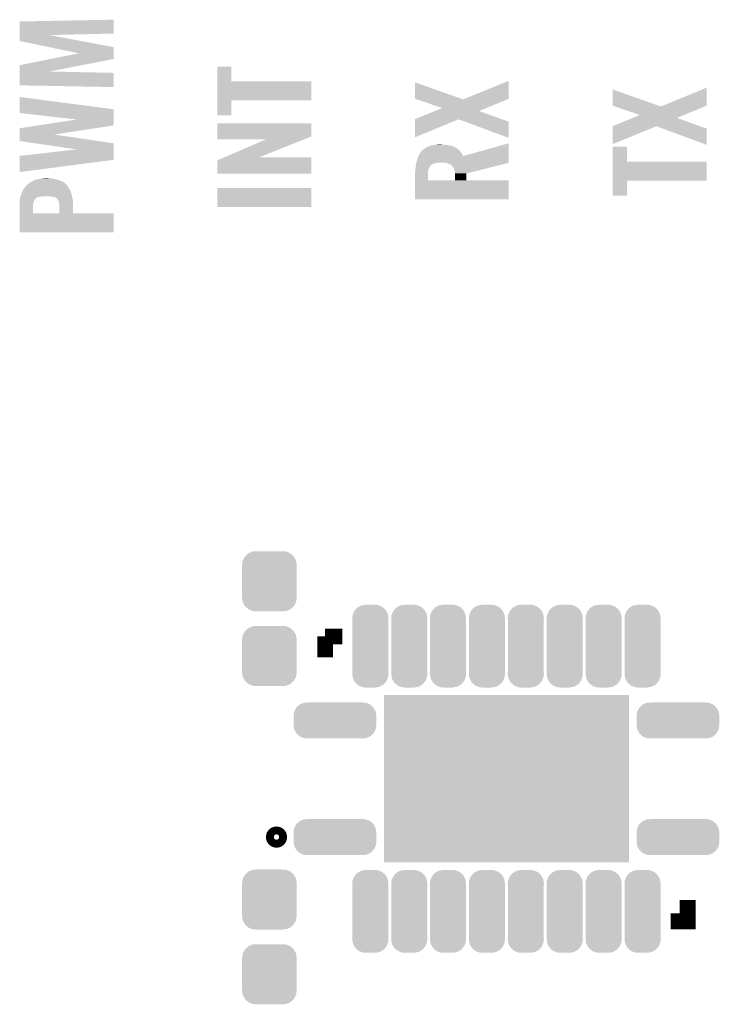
# Model space of a CAD drawing. Extents: x -52 to 48, y -3 to 57.
# Tile 20 of 96: x -20 to -11, y 9 to 22. Entities that reach past the tile are written whole.
import ezdxf

# ---------------------------------------------------------------- set-up
doc = ezdxf.new("R2010")
doc.units = 0
doc.layers.get('0').update_dxf_attribs({"linetype": 'CONTINUOUS'})
doc.layers.add('CLICK_SHIELD_FOR_RED_PITAYA_010', color=11, linetype='CONTINUOUS')
doc.layers.add('CLICK_SHIELD_FOR_RED_PITAYA_012', color=8, linetype='CONTINUOUS')

# ---------------------------------------------------------------- blocks, each defined once
blk = doc.blocks.new('RECTANGLE_127')
blk.add_solid([(1.5748, 1.07442), (1.5748, -1.07442), (-1.5748, 1.07442), (-1.5748, -1.07442)])
blk = doc.blocks.new('CUSTOM_112')
for points in [[(-0.267216, 0.361152), (-0.213724, 0.383108), (0.26779, 0.361152), (0.21312, 0.383108)], [(-0.213724, 0.383108), (-0.20803, 0.383392), (0.21312, 0.383108), (0.212412, 0.383392)], [(-0.20803, 0.383392), (-0.154122, 0.38608), (0.212412, 0.383392), (0.154132, 0.38608)], [(-0.35179, 0.21082), (-0.342144, 0.268372), (0.35179, 0.21082), (0.34192, 0.268372)], [(-0.342144, 0.268372), (-0.341452, 0.269636), (0.34192, 0.268372), (0.341702, 0.269636)], [(-0.341452, 0.269636), (-0.313432, 0.320688), (0.341702, 0.269636), (0.313176, 0.320688)], [(-0.313432, 0.320688), (-0.312264, 0.321732), (0.313176, 0.320688), (0.312592, 0.321732)], [(-0.312264, 0.321732), (-0.26893, 0.360448), (0.312592, 0.321732), (0.268592, 0.360448)], [(-0.26893, 0.360448), (-0.267216, 0.361152), (0.268592, 0.360448), (0.26779, 0.361152)], [(-0.35179, 0.20955), (-0.35179, 0.21082), (0.35179, 0.20955), (0.35179, 0.21082)], [(-0.35179, -0.20955), (-0.35179, 0.20955), (0.35179, -0.20955), (0.35179, 0.20955)], [(-0.35179, -0.21082), (-0.35179, -0.20955), (0.35179, -0.21082), (0.35179, -0.20955)], [(-0.34192, -0.268358), (-0.35179, -0.21082), (0.342148, -0.268358), (0.35179, -0.21082)], [(-0.341702, -0.269636), (-0.34192, -0.268358), (0.341446, -0.269636), (0.342148, -0.268358)], [(-0.313184, -0.320676), (-0.341702, -0.269636), (0.31344, -0.320676), (0.341446, -0.269636)], [(-0.312594, -0.321732), (-0.313184, -0.320676), (0.312258, -0.321732), (0.31344, -0.320676)], [(-0.268602, -0.36044), (-0.312594, -0.321732), (0.26894, -0.36044), (0.312258, -0.321732)], [(-0.267792, -0.361154), (-0.268602, -0.36044), (0.2672, -0.361154), (0.26894, -0.36044)], [(-0.213136, -0.383104), (-0.267792, -0.361154), (0.213734, -0.383104), (0.2672, -0.361154)], [(-0.212414, -0.383394), (-0.213136, -0.383104), (0.207926, -0.383394), (0.213734, -0.383104)], [(-0.154122, -0.38608), (-0.212414, -0.383394), (0.154132, -0.38608), (0.207926, -0.383394)]]:
    blk.add_solid(points)
blk = doc.blocks.new('CUSTOM_206')
for points in [[(-0.16903, 0.493782), (-0.14355, 0.508024), (0.165226, 0.493782), (0.148624, 0.508024)], [(-0.14355, 0.508024), (-0.117698, 0.522472), (0.148624, 0.508024), (0.110746, 0.522472)], [(-0.117698, 0.522472), (-0.078598, 0.528982), (0.110746, 0.522472), (0.093678, 0.528982)], [(-0.078598, 0.528982), (-0.05969, 0.53213), (0.093678, 0.528982), (0.05969, 0.53213)], [(-0.23241, 0.36068), (-0.229012, 0.394644), (0.23241, 0.36068), (0.226498, 0.394644)], [(-0.229012, 0.394644), (-0.219668, 0.418614), (0.226498, 0.394644), (0.222324, 0.418614)], [(-0.219668, 0.418614), (-0.20765, 0.449432), (0.222324, 0.418614), (0.204802, 0.449432)], [(-0.20765, 0.449432), (-0.189972, 0.469734), (0.204802, 0.449432), (0.193256, 0.469734)], [(-0.189972, 0.469734), (-0.16903, 0.493782), (0.193256, 0.469734), (0.165226, 0.493782)], [(-0.23114, 0.339852), (-0.23241, 0.36068), (0.23114, 0.339852), (0.23241, 0.36068)], [(-0.23114, 0.33985), (-0.23114, 0.339852), (0.23114, 0.33985), (0.23114, 0.339852)], [(-0.23114, -0.33985), (-0.23114, 0.33985), (0.23114, -0.33985), (0.23114, 0.33985)], [(-0.23241, -0.36068), (-0.231162, -0.340194), (0.23241, -0.36068), (0.23114, -0.340194)], [(-0.226496, -0.394644), (-0.23241, -0.36068), (0.229012, -0.394644), (0.23241, -0.36068)], [(-0.231162, -0.340194), (-0.23114, -0.33985), (0.23114, -0.340194), (0.23114, -0.33985)], [(-0.222324, -0.418614), (-0.226496, -0.394644), (0.219666, -0.418614), (0.229012, -0.394644)], [(-0.2048, -0.449432), (-0.222324, -0.418614), (0.20765, -0.449432), (0.219666, -0.418614)], [(-0.193256, -0.469734), (-0.2048, -0.449432), (0.18997, -0.469734), (0.20765, -0.449432)], [(-0.165224, -0.493782), (-0.193256, -0.469734), (0.16903, -0.493782), (0.18997, -0.469734)], [(-0.148624, -0.508024), (-0.165224, -0.493782), (0.143548, -0.508024), (0.16903, -0.493782)], [(-0.110744, -0.522472), (-0.148624, -0.508024), (0.117698, -0.522472), (0.143548, -0.508024)], [(-0.093678, -0.528982), (-0.110744, -0.522472), (0.078596, -0.528982), (0.117698, -0.522472)], [(-0.05969, -0.53213), (-0.093678, -0.528982), (0.05969, -0.53213), (0.078596, -0.528982)]]:
    blk.add_solid(points)
blk = doc.blocks.new('CUSTOM_207')
for points in [[(-0.52111, 0.118894), (-0.49628, 0.165876), (0.522042, 0.118894), (0.495326, 0.165876)], [(-0.49628, 0.165876), (-0.49175, 0.170012), (0.495326, 0.165876), (0.492974, 0.170012)], [(-0.49175, 0.170012), (-0.45285, 0.205526), (0.492974, 0.170012), (0.451576, 0.205526)], [(-0.45285, 0.205526), (-0.446202, 0.2083), (0.451576, 0.205526), (0.448342, 0.2083)], [(-0.446202, 0.2083), (-0.39858, 0.228168), (0.448342, 0.2083), (0.39625, 0.228168)], [(-0.39858, 0.228168), (-0.37708, 0.229256), (0.39625, 0.228168), (0.393396, 0.229256)], [(-0.37708, 0.229256), (-0.33985, 0.23114), (0.393396, 0.229256), (0.33985, 0.23114)], [(-0.53213, 0.06096), (-0.523756, 0.113886), (0.53213, 0.06096), (0.522916, 0.113886)], [(-0.53213, 0.05969), (-0.53213, 0.06096), (0.53213, 0.05969), (0.53213, 0.06096)], [(-0.53213, -0.05969), (-0.53213, 0.05969), (0.53213, -0.05969), (0.53213, 0.05969)], [(-0.523756, 0.113886), (-0.52111, 0.118894), (0.522916, 0.113886), (0.522042, 0.118894)], [(-0.53213, -0.06096), (-0.53213, -0.05969), (0.53213, -0.06096), (0.53213, -0.05969)], [(-0.522916, -0.113882), (-0.53213, -0.06096), (0.523758, -0.113882), (0.53213, -0.06096)], [(-0.522044, -0.118894), (-0.522916, -0.113882), (0.521108, -0.118894), (0.523758, -0.113882)], [(-0.495328, -0.165874), (-0.522044, -0.118894), (0.49628, -0.165874), (0.521108, -0.118894)], [(-0.492976, -0.170012), (-0.495328, -0.165874), (0.491746, -0.170012), (0.49628, -0.165874)], [(-0.451582, -0.205524), (-0.492976, -0.170012), (0.452852, -0.205524), (0.491746, -0.170012)], [(-0.448346, -0.208302), (-0.451582, -0.205524), (0.446192, -0.208302), (0.452852, -0.205524)], [(-0.396262, -0.228166), (-0.448346, -0.208302), (0.39858, -0.228166), (0.446192, -0.208302)], [(-0.3934, -0.229258), (-0.396262, -0.228166), (0.377014, -0.229258), (0.39858, -0.228166)], [(-0.33985, -0.23114), (-0.3934, -0.229258), (0.33985, -0.23114), (0.377014, -0.229258)]]:
    blk.add_solid(points)

msp = doc.modelspace()

# ---------------------------------------------------------------- linework, layer by layer
at = {"layer": 'CLICK_SHIELD_FOR_RED_PITAYA_010', "const_width": 0.2032}
for points in [[(-16.15186, 14.15796), (-15.93088, 14.15796)], [(-16.15186, 13.88872), (-16.15186, 14.15796)], [(-11.7094, 10.49782), (-11.49096, 10.49782), (-11.49096, 10.7696)]]:
    msp.add_lwpolyline(points, dxfattribs=at)
at = {"layer": 'CLICK_SHIELD_FOR_RED_PITAYA_010', "const_width": 0.17018}
msp.add_lwpolyline([(-16.8275, 11.57986, 1), (-16.7259, 11.57986, 1)], format="xyb", close=True, dxfattribs=at)
at = {"layer": 'CLICK_SHIELD_FOR_RED_PITAYA_010'}
for points in [[(-20.078688, 21.90496), (-20.078668, 22.0599), (-18.872232, 21.90496), (-18.872206, 22.0599)], [(-20.078668, 22.0599), (-18.8722, 22.082728), (-18.872206, 22.0599), (-18.8722, 22.082728)], [(-20.078692, 21.88458), (-20.078688, 21.90496), (-19.692328, 21.88458), (-18.872232, 21.90496)], [(-20.0787, 21.808468), (-20.078692, 21.88458), (-19.289368, 21.808468), (-19.692328, 21.88458)], [(-19.697496, 21.729672), (-20.0787, 21.808468), (-18.8722, 21.729672), (-19.289368, 21.808468)], [(-19.316856, 21.650992), (-19.697496, 21.729672), (-18.872216, 21.650992), (-18.8722, 21.729672)], [(-19.68518, 21.577296), (-19.316856, 21.650992), (-18.872228, 21.577296), (-18.872216, 21.650992)], [(-20.078672, 21.498564), (-19.68518, 21.577296), (-19.278226, 21.498564), (-18.872228, 21.577296)], [(-20.0787, 21.239512), (-20.078684, 21.399468), (-18.872228, 21.239512), (-18.8722, 21.399468)], [(-20.078684, 21.399468), (-20.078682, 21.417276), (-18.8722, 21.399468), (-19.697404, 21.417276)], [(-20.078682, 21.417276), (-20.078672, 21.498564), (-19.697404, 21.417276), (-19.278226, 21.498564)], [(-17.538678, 21.29028), (-17.53867, 21.480748), (-17.355788, 21.29028), (-17.35582, 21.480748)], [(-17.53867, 21.480748), (-17.538668, 21.48078), (-17.35582, 21.480748), (-17.538668, 21.48078)], [(-17.538692, 21.04644), (-17.538678, 21.290248), (-16.329692, 21.04644), (-16.32966, 21.290248)], [(-17.538678, 21.290248), (-17.538678, 21.29028), (-16.32966, 21.290248), (-17.355788, 21.29028)], [(-14.99616, 21.066786), (-14.996122, 21.27757), (-14.398074, 21.066786), (-14.996122, 21.27757)], [(-14.357684, 21.066756), (-13.78966, 21.297858), (-13.789684, 21.066756), (-13.78966, 21.297858)], [(-18.872232, 21.21662), (-20.0787, 21.239512), (-18.872232, 21.21662), (-18.872228, 21.239512)], [(-12.45616, 20.977886), (-12.456122, 21.18613), (-11.862858, 20.977886), (-12.456122, 21.18613)], [(-11.809164, 20.977856), (-11.24712, 21.208958), (-11.247144, 20.977856), (-11.24712, 21.208958)], [(-20.078694, 20.93211), (-20.078666, 21.089618), (-18.8722, 20.93211), (-20.078666, 21.089618)], [(-17.5387, 20.853432), (-17.538692, 21.046408), (-17.355852, 20.853432), (-17.35582, 21.046408)], [(-17.538692, 21.046408), (-17.538692, 21.04644), (-17.35582, 21.046408), (-16.329692, 21.04644)], [(-14.973726, 21.059144), (-14.99616, 21.066786), (-14.376392, 21.059144), (-14.398074, 21.066786)], [(-14.645728, 20.947408), (-14.973726, 21.059144), (-14.078302, 20.947408), (-13.808094, 21.059144)], [(-14.376392, 21.059144), (-14.357684, 21.066756), (-13.808094, 21.059144), (-13.789684, 21.066756)], [(-20.0787, 20.88391), (-20.078694, 20.93211), (-18.872208, 20.88391), (-18.8722, 20.93211)], [(-19.344886, 20.80009), (-20.0787, 20.88391), (-18.872218, 20.80009), (-18.872208, 20.88391)], [(-14.996136, 20.805144), (-14.73971, 20.909252), (-13.881446, 20.805144), (-14.170574, 20.909252)], [(-14.73971, 20.909252), (-14.645728, 20.947408), (-14.170574, 20.909252), (-14.078302, 20.947408)], [(-12.42627, 20.967704), (-12.45616, 20.977886), (-11.833852, 20.967704), (-11.862858, 20.977886)], [(-12.105726, 20.858508), (-12.42627, 20.967704), (-11.535762, 20.858508), (-11.271696, 20.967704)], [(-11.833852, 20.967704), (-11.809164, 20.977856), (-11.271696, 20.967704), (-11.247144, 20.977856)], [(-19.84528, 20.723858), (-19.344886, 20.80009), (-18.872228, 20.723858), (-18.872218, 20.80009)], [(-17.355852, 20.8534), (-17.5387, 20.853432), (-17.355852, 20.8534), (-17.355852, 20.853432)], [(-17.538696, 20.581616), (-17.53867, 20.749228), (-16.329684, 20.581616), (-16.32966, 20.749228)], [(-17.53867, 20.749228), (-17.538668, 20.74926), (-16.32966, 20.749228), (-17.538668, 20.74926)], [(-14.99616, 20.571502), (-14.996138, 20.802596), (-14.99616, 20.571502), (-14.434828, 20.802596)], [(-14.996138, 20.802596), (-14.996136, 20.805144), (-13.874368, 20.802596), (-13.881446, 20.805144)], [(-14.352406, 20.772094), (-14.434828, 20.802596), (-13.78966, 20.772094), (-13.874368, 20.802596)], [(-13.789698, 20.56385), (-14.352406, 20.772094), (-13.789698, 20.56385), (-13.78966, 20.772094)], [(-12.456136, 20.713704), (-12.19806, 20.820352), (-11.331852, 20.713704), (-11.628034, 20.820352)], [(-12.19806, 20.820352), (-12.105726, 20.858508), (-11.628034, 20.820352), (-11.535762, 20.858508)], [(-20.078686, 20.606988), (-20.078672, 20.688302), (-19.636522, 20.606988), (-19.104754, 20.688302)], [(-20.078672, 20.688302), (-19.84528, 20.723858), (-19.104754, 20.688302), (-18.872228, 20.723858)], [(-12.45616, 20.482602), (-12.456138, 20.713696), (-12.45616, 20.482602), (-11.892288, 20.713696)], [(-12.456138, 20.713696), (-12.456136, 20.713704), (-11.331828, 20.713696), (-11.331852, 20.713704)], [(-11.809866, 20.683194), (-11.892288, 20.713696), (-11.24712, 20.683194), (-11.331828, 20.713696)], [(-11.247158, 20.47495), (-11.809866, 20.683194), (-11.247158, 20.47495), (-11.24712, 20.683194)], [(-20.0787, 20.52323), (-20.078686, 20.606988), (-19.063694, 20.52323), (-19.636522, 20.606988)], [(-19.885424, 20.49523), (-20.0787, 20.52323), (-18.8722, 20.49523), (-19.063694, 20.52323)], [(-17.5387, 20.546092), (-17.538696, 20.581616), (-16.41864, 20.546092), (-16.329684, 20.581616)], [(-16.911476, 20.54606), (-17.5387, 20.546092), (-16.41872, 20.54606), (-16.41864, 20.546092)], [(-17.444898, 20.31492), (-16.911476, 20.54606), (-16.997516, 20.31492), (-16.41872, 20.54606)], [(-20.07867, 20.332702), (-19.34235, 20.416554), (-18.872224, 20.332702), (-18.872212, 20.416554)], [(-19.34235, 20.416554), (-19.885424, 20.49523), (-18.872212, 20.416554), (-18.8722, 20.49523)], [(-14.9352, 20.360638), (-14.9225, 20.380954), (-14.39164, 20.360638), (-14.407438, 20.380954)], [(-14.9225, 20.380954), (-14.922498, 20.383502), (-14.407438, 20.380954), (-14.40942, 20.383502)], [(-14.922498, 20.383502), (-14.922494, 20.386046), (-14.40942, 20.383502), (-14.411644, 20.386046)], [(-14.922494, 20.386046), (-14.9098, 20.39874), (-14.411644, 20.386046), (-14.422752, 20.39874)], [(-14.9098, 20.39874), (-14.902688, 20.40382), (-14.422752, 20.39874), (-14.427198, 20.40382)], [(-14.902688, 20.40382), (-14.89202, 20.41144), (-14.427198, 20.40382), (-14.435906, 20.41144)], [(-14.89202, 20.41144), (-14.879322, 20.4216), (-14.435906, 20.41144), (-14.44752, 20.4216)], [(-14.879322, 20.4216), (-14.866622, 20.43176), (-14.44752, 20.4216), (-14.46023, 20.43176)], [(-14.866622, 20.43176), (-14.866618, 20.431762), (-14.46023, 20.43176), (-14.460232, 20.431762)], [(-14.866618, 20.431762), (-14.841234, 20.444454), (-14.460232, 20.431762), (-14.485596, 20.444454)], [(-14.841234, 20.444454), (-14.836194, 20.446974), (-14.485596, 20.444454), (-14.48562, 20.446974)], [(-14.836194, 20.446974), (-14.83106, 20.44954), (-14.48562, 20.446974), (-14.491766, 20.44954)], [(-14.83106, 20.44954), (-14.803972, 20.459698), (-14.491766, 20.44954), (-14.516098, 20.459698)], [(-14.803972, 20.459698), (-14.790418, 20.46478), (-14.516098, 20.459698), (-14.54658, 20.46478)], [(-14.790418, 20.46478), (-14.76756, 20.46986), (-14.54658, 20.46478), (-14.568592, 20.46986)], [(-14.76756, 20.46986), (-14.75232, 20.4724), (-14.568592, 20.46986), (-14.5796, 20.4724)], [(-14.75232, 20.4724), (-14.73708, 20.47494), (-14.5796, 20.4724), (-14.61008, 20.47494)], [(-14.73708, 20.47494), (-14.72311, 20.47748), (-14.61008, 20.47494), (-14.63802, 20.47748)], [(-14.72311, 20.47748), (-14.709138, 20.48002), (-14.63802, 20.47748), (-14.65834, 20.48002)], [(-14.376372, 20.330164), (-13.78966, 20.495222), (-13.78968, 20.330164), (-13.78966, 20.495222)], [(-12.456138, 20.25904), (-12.45613, 20.449508), (-12.270708, 20.25904), (-12.27074, 20.449508)], [(-12.45613, 20.449508), (-12.456128, 20.44954), (-12.27074, 20.449508), (-12.456128, 20.44954)], [(-20.0787, 20.124454), (-20.078678, 20.281898), (-20.0787, 20.124454), (-18.87223, 20.281898)], [(-20.078678, 20.281898), (-20.07867, 20.332702), (-18.87223, 20.281898), (-18.872224, 20.332702)], [(-17.5387, 20.104132), (-17.538676, 20.274284), (-16.329692, 20.104132), (-16.329668, 20.274284)], [(-17.538676, 20.274284), (-17.444972, 20.314888), (-16.329668, 20.274284), (-16.32966, 20.314888)], [(-17.444972, 20.314888), (-17.444898, 20.31492), (-16.32966, 20.314888), (-16.997516, 20.31492)], [(-14.97965, 20.23618), (-14.97838, 20.2438), (-14.749778, 20.23618), (-14.706598, 20.2438)], [(-14.97838, 20.2438), (-14.977746, 20.24634), (-14.688818, 20.2438), (-14.673578, 20.24634)], [(-14.977746, 20.24634), (-14.965678, 20.294602), (-13.789688, 20.24634), (-13.789684, 20.294602)], [(-14.965678, 20.294602), (-14.951848, 20.330164), (-13.789684, 20.294602), (-13.78968, 20.330164)], [(-14.951848, 20.330164), (-14.947898, 20.34032), (-14.376372, 20.330164), (-14.38146, 20.34032)], [(-14.947898, 20.34032), (-14.9352, 20.360638), (-14.38146, 20.34032), (-14.39164, 20.360638)], [(-14.625322, 20.2438), (-14.65834, 20.24634), (-13.789688, 20.2438), (-13.789688, 20.24634)], [(-14.599918, 20.243798), (-14.625322, 20.2438), (-13.789688, 20.243798), (-13.789688, 20.2438)], [(-14.59991, 20.243796), (-14.599918, 20.243798), (-13.789688, 20.243796), (-13.789688, 20.243798)], [(-14.57706, 20.236182), (-14.59991, 20.243796), (-13.819998, 20.236182), (-13.789688, 20.243796)], [(-12.456152, 20.0152), (-12.456138, 20.259008), (-11.247152, 20.0152), (-11.24712, 20.259008)], [(-12.456138, 20.259008), (-12.456138, 20.25904), (-11.24712, 20.259008), (-12.270708, 20.25904)], [(-14.99616, 20.11934), (-14.994346, 20.132042), (-14.828518, 20.11934), (-14.82852, 20.132042)], [(-14.99616, 20.01777), (-14.99616, 20.11934), (-14.828518, 20.01777), (-14.828518, 20.11934)], [(-14.994346, 20.132042), (-14.99108, 20.1549), (-14.82852, 20.132042), (-14.823438, 20.1549)], [(-14.99108, 20.1549), (-14.98839, 20.177772), (-14.823438, 20.1549), (-14.81582, 20.177772)], [(-14.98839, 20.177772), (-14.986, 20.19808), (-14.81582, 20.177772), (-14.803632, 20.19808)], [(-14.986, 20.19808), (-14.985154, 20.20316), (-14.803632, 20.19808), (-14.800582, 20.20316)], [(-14.985154, 20.20316), (-14.983884, 20.210782), (-14.800582, 20.20316), (-14.795484, 20.210782)], [(-14.983884, 20.210782), (-14.98346, 20.213322), (-14.795484, 20.210782), (-14.79042, 20.213322)], [(-14.98346, 20.213322), (-14.983038, 20.215862), (-14.79042, 20.213322), (-14.787868, 20.215862)], [(-14.983038, 20.215862), (-14.981344, 20.22602), (-14.787868, 20.215862), (-14.7701, 20.22602)], [(-14.981344, 20.22602), (-14.97965, 20.23618), (-14.7701, 20.22602), (-14.749778, 20.23618)], [(-14.556728, 20.2311), (-14.57706, 20.236182), (-13.840226, 20.2311), (-13.819998, 20.236182)], [(-14.53134, 20.21586), (-14.556728, 20.2311), (-13.90089, 20.21586), (-13.840226, 20.2311)], [(-14.526256, 20.21332), (-14.53134, 20.21586), (-13.911002, 20.21332), (-13.90089, 20.21586)], [(-14.523716, 20.213312), (-14.526256, 20.21332), (-13.911034, 20.213312), (-13.911002, 20.21332)], [(-14.51102, 20.19554), (-14.523716, 20.213312), (-13.981776, 20.19554), (-13.911034, 20.213312)], [(-14.50086, 20.1803), (-14.51102, 20.19554), (-14.04244, 20.1803), (-13.981776, 20.19554)], [(-14.490698, 20.157438), (-14.50086, 20.1803), (-14.133444, 20.157438), (-14.04244, 20.1803)], [(-14.48562, 20.137118), (-14.490698, 20.157438), (-14.21433, 20.137118), (-14.133444, 20.157438)], [(-14.48562, 20.119338), (-14.48562, 20.137118), (-14.285104, 20.119338), (-14.21433, 20.137118)], [(-14.483498, 20.106612), (-14.48562, 20.119338), (-14.33576, 20.106612), (-14.285104, 20.119338)], [(-19.966938, 19.974562), (-19.944928, 19.9898), (-19.48688, 19.974562), (-19.50467, 19.9898)], [(-19.944928, 19.9898), (-19.933922, 19.99742), (-19.50467, 19.9898), (-19.519906, 19.99742)], [(-19.933922, 19.99742), (-19.911344, 20.01012), (-19.519906, 19.99742), (-19.5453, 20.01012)], [(-19.911344, 20.01012), (-19.893278, 20.020282), (-19.5453, 20.01012), (-19.574096, 20.020282)], [(-19.893278, 20.020282), (-19.875004, 20.025358), (-19.574096, 20.020282), (-19.58848, 20.025358)], [(-19.875004, 20.025358), (-19.84756, 20.03298), (-19.58848, 20.025358), (-19.620866, 20.03298)], [(-19.84756, 20.03298), (-19.836892, 20.03552), (-19.620866, 20.03298), (-19.63166, 20.03552)], [(-19.836892, 20.03552), (-19.804888, 20.04314), (-19.63166, 20.03552), (-19.669762, 20.04314)], [(-19.804888, 20.04314), (-19.794218, 20.04568), (-19.669762, 20.04314), (-19.68754, 20.04568)], [(-19.794218, 20.04568), (-19.73326, 20.04822), (-19.702778, 20.04568), (-19.715478, 20.04822)], [(-16.329692, 20.1041), (-17.5387, 20.104132), (-16.329692, 20.1041), (-16.329692, 20.104132)], [(-14.99616, 20.017748), (-14.99616, 20.01777), (-14.483104, 20.017748), (-14.828518, 20.01777)], [(-14.99616, 20.01774), (-14.99616, 20.017748), (-14.335728, 20.01774), (-14.335728, 20.017748)], [(-14.99616, 20.017708), (-14.99616, 20.01774), (-13.78966, 20.017708), (-14.335728, 20.01774)], [(-14.99616, 19.773932), (-14.99616, 20.017708), (-13.789692, 19.773932), (-13.78966, 20.017708)], [(-14.48308, 20.104098), (-14.483498, 20.106612), (-14.335758, 20.104098), (-14.33576, 20.106612)], [(-14.483104, 20.017748), (-14.48308, 20.104098), (-14.335728, 20.017748), (-14.335758, 20.104098)], [(-12.45616, 19.822192), (-12.456152, 20.015168), (-12.270772, 19.822192), (-12.27074, 20.015168)], [(-12.456152, 20.015168), (-12.456152, 20.0152), (-12.27074, 20.015168), (-11.247152, 20.0152)], [(-20.05076, 19.8628), (-20.038058, 19.890742), (-19.42033, 19.8628), (-19.431504, 19.890742)], [(-20.038058, 19.890742), (-20.034666, 19.895832), (-19.431504, 19.890742), (-19.43354, 19.895832)], [(-20.034666, 19.895832), (-20.01774, 19.92122), (-19.43354, 19.895832), (-19.448778, 19.92122)], [(-20.01774, 19.921222), (-20.001118, 19.941538), (-19.44878, 19.921222), (-19.458938, 19.941538)], [(-20.01774, 19.92122), (-20.01774, 19.921222), (-19.448778, 19.92122), (-19.44878, 19.921222)], [(-20.001118, 19.941538), (-19.99488, 19.94916), (-19.458938, 19.941538), (-19.46503, 19.94916)], [(-19.99488, 19.94916), (-19.989282, 19.95425), (-19.46503, 19.94916), (-19.4691, 19.95425)], [(-19.989282, 19.95425), (-19.98371, 19.959316), (-19.4691, 19.95425), (-19.471638, 19.959316)], [(-19.98371, 19.959316), (-19.96694, 19.97456), (-19.471638, 19.959316), (-19.486878, 19.97456)], [(-19.96694, 19.97456), (-19.966938, 19.974562), (-19.486878, 19.97456), (-19.48688, 19.974562)], [(-17.5387, 19.674872), (-17.53867, 19.918648), (-16.329692, 19.674872), (-16.32966, 19.918648)], [(-17.53867, 19.918648), (-17.538668, 19.91868), (-16.32966, 19.918648), (-17.538668, 19.91868)], [(-20.0787, 19.7612), (-20.078384, 19.763742), (-19.891586, 19.7612), (-19.890736, 19.763742)], [(-20.0787, 19.756118), (-20.0787, 19.7612), (-19.89328, 19.756118), (-19.891586, 19.7612)], [(-20.0787, 19.745962), (-20.0787, 19.756118), (-19.895818, 19.745962), (-19.89328, 19.756118)], [(-20.0787, 19.735802), (-20.0787, 19.745962), (-19.900898, 19.735802), (-19.895818, 19.745962)], [(-20.078384, 19.763742), (-20.078066, 19.766286), (-19.890736, 19.763742), (-19.8882, 19.766286)], [(-20.078066, 19.766286), (-20.077746, 19.768836), (-19.8882, 19.766286), (-19.888194, 19.768836)], [(-20.077746, 19.768836), (-20.07616, 19.781518), (-19.888194, 19.768836), (-19.875506, 19.781518)], [(-20.07616, 19.781518), (-20.075032, 19.7866), (-19.875506, 19.781518), (-19.87042, 19.7866)], [(-20.075032, 19.7866), (-20.072208, 19.7993), (-19.87042, 19.7866), (-19.855178, 19.7993)], [(-20.072208, 19.7993), (-20.071078, 19.80438), (-19.855178, 19.7993), (-19.839936, 19.80438)], [(-20.071078, 19.80438), (-20.070156, 19.80692), (-19.832318, 19.80438), (-19.81962, 19.80692)], [(-20.070156, 19.80692), (-20.069232, 19.80946), (-19.81962, 19.80692), (-19.80184, 19.80946)], [(-20.069232, 19.80946), (-20.067386, 19.81454), (-19.80184, 19.80946), (-19.771358, 19.81454)], [(-20.067386, 19.81454), (-20.067384, 19.814542), (-19.405598, 19.81454), (-19.4056, 19.814542)], [(-20.067384, 19.814542), (-20.06092, 19.83232), (-19.4056, 19.814542), (-19.410828, 19.83232)], [(-20.06092, 19.83232), (-20.052454, 19.857722), (-19.410828, 19.83232), (-19.4183, 19.857722)], [(-20.052454, 19.857722), (-20.05076, 19.8628), (-19.4183, 19.857722), (-19.42033, 19.8628)], [(-19.67484, 19.80946), (-19.702778, 19.81454), (-19.40453, 19.80946), (-19.405598, 19.81454)], [(-19.65452, 19.80692), (-19.67484, 19.80946), (-19.403994, 19.80692), (-19.40453, 19.80946)], [(-19.636738, 19.804378), (-19.65452, 19.80692), (-19.40346, 19.804378), (-19.403994, 19.80692)], [(-19.6215, 19.7993), (-19.636738, 19.804378), (-19.40239, 19.7993), (-19.40346, 19.804378)], [(-19.61134, 19.794218), (-19.6215, 19.7993), (-19.40132, 19.794218), (-19.40239, 19.7993)], [(-19.59356, 19.77644), (-19.61134, 19.794218), (-19.397578, 19.77644), (-19.40132, 19.794218)], [(-19.586784, 19.766278), (-19.59356, 19.77644), (-19.39544, 19.766278), (-19.397578, 19.77644)], [(-19.5834, 19.7612), (-19.586784, 19.766278), (-19.395208, 19.7612), (-19.39544, 19.766278)], [(-19.57578, 19.743416), (-19.5834, 19.7612), (-19.3944, 19.743416), (-19.395208, 19.7612)], [(-19.57324, 19.72564), (-19.57578, 19.743416), (-19.393592, 19.72564), (-19.3944, 19.743416)], [(-13.789692, 19.7739), (-14.99616, 19.773932), (-13.789692, 19.7739), (-13.789692, 19.773932)], [(-12.270772, 19.82216), (-12.45616, 19.822192), (-12.270772, 19.82216), (-12.270772, 19.822192)], [(-20.0787, 19.71802), (-20.0787, 19.735802), (-19.90344, 19.71802), (-19.900898, 19.735802)], [(-20.0787, 19.702782), (-20.0787, 19.71802), (-19.90598, 19.702782), (-19.90344, 19.71802)], [(-20.0787, 19.59359), (-20.0787, 19.702782), (-19.905978, 19.59359), (-19.90598, 19.702782)], [(-19.5707, 19.7104), (-19.57324, 19.72564), (-19.3929, 19.7104), (-19.393592, 19.72564)], [(-19.56816, 19.697698), (-19.5707, 19.7104), (-19.392896, 19.697698), (-19.3929, 19.7104)], [(-19.568184, 19.593568), (-19.56816, 19.697698), (-19.392868, 19.593568), (-19.392896, 19.697698)], [(-16.329692, 19.67484), (-17.5387, 19.674872), (-16.329692, 19.67484), (-16.329692, 19.674872)], [(-20.0787, 19.593568), (-20.0787, 19.59359), (-19.568184, 19.593568), (-19.905978, 19.59359)], [(-20.0787, 19.59356), (-20.0787, 19.593568), (-19.392868, 19.59356), (-19.392868, 19.593568)], [(-20.0787, 19.593528), (-20.0787, 19.59356), (-18.8722, 19.593528), (-19.392868, 19.59356)], [(-20.0787, 19.349752), (-20.0787, 19.593528), (-18.872232, 19.349752), (-18.8722, 19.593528)], [(-18.872232, 19.34972), (-20.0787, 19.349752), (-18.872232, 19.34972), (-18.872232, 19.349752)]]:
    msp.add_solid(points, dxfattribs=at)

# ---------------------------------------------------------------- block references
at = {"layer": 'CLICK_SHIELD_FOR_RED_PITAYA_012'}
for name, p in [('CUSTOM_112', (-16.86814, 14.86662)), ('CUSTOM_206', (-15.5702, 14.0335)), ('CUSTOM_206', (-15.06982, 14.0335)), ('CUSTOM_206', (-14.57198, 14.0335)), ('CUSTOM_206', (-14.0716, 14.0335)), ('CUSTOM_206', (-13.57122, 14.0335)), ('CUSTOM_206', (-13.07084, 14.0335)), ('CUSTOM_206', (-12.57046, 14.0335)), ('CUSTOM_206', (-12.07008, 14.0335)), ('CUSTOM_112', (-16.86814, 13.9065)), ('CUSTOM_207', (-16.02486, 13.07846)), ('RECTANGLE_127', (-13.82014, 12.32916)), ('CUSTOM_207', (-11.61542, 13.07846)), ('CUSTOM_207', (-16.02486, 11.57986)), ('CUSTOM_207', (-11.61542, 11.57986)), ('CUSTOM_112', (-16.86814, 10.77722)), ('CUSTOM_206', (-15.5702, 10.62482)), ('CUSTOM_206', (-15.06982, 10.62482)), ('CUSTOM_206', (-14.57198, 10.62482)), ('CUSTOM_206', (-14.0716, 10.62482)), ('CUSTOM_206', (-13.57122, 10.62482)), ('CUSTOM_206', (-13.07084, 10.62482)), ('CUSTOM_206', (-12.57046, 10.62482)), ('CUSTOM_206', (-12.07008, 10.62482)), ('CUSTOM_112', (-16.86814, 9.8171))]:
    msp.add_blockref(name, p, dxfattribs=at)

doc.saveas('drawing.dxf')
